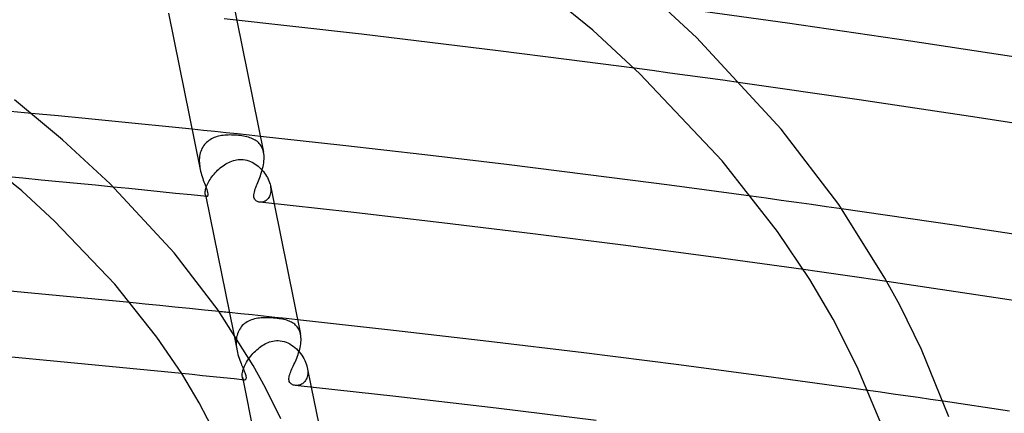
# Model space of a CAD drawing. Header units: millimetres. Extents: x -657 to 657, y -323 to 528.
# Tile 89 of 131: x 103 to 163, y 342 to 366. Entities that reach past the tile are written whole.
import ezdxf

# ---------------------------------------------------------------- set-up
doc = ezdxf.new("R2010")
doc.units = ezdxf.units.MM
doc.layers.add('HIDDEN', color=7, linetype='Continuous')
doc.layers.add('THICK', color=7, linetype='Continuous')

msp = doc.modelspace()

# ---------------------------------------------------------------- linework, layer by layer
at = {"layer": 'HIDDEN'}
for p, q in [((115.868, 366.992), (116.074, 365.974)), ((141.412, 362.902), (140.331, 363.046)), ((142.493, 362.756), (141.412, 362.902)), ((143.573, 362.61), (142.493, 362.756)), ((144.651, 362.463), (143.573, 362.61)), ((145.729, 362.314), (144.651, 362.463)), ((146.806, 362.165), (145.729, 362.314)), ((103.534, 360.295), (102.267, 360.413)), ((114.037, 359.254), (113.341, 359.326)), ((114.732, 359.181), (114.037, 359.254)), ((114.521, 358.733), (114.442, 358.687)), ((114.603, 358.774), (114.521, 358.733)), ((114.688, 358.811), (114.603, 358.774)), ((114.776, 358.844), (114.688, 358.811)), ((115.427, 359.108), (114.732, 359.181)), ((114.866, 358.872), (114.776, 358.844)), ((114.958, 358.897), (114.866, 358.872)), ((115.051, 358.917), (114.958, 358.897)), ((115.147, 358.935), (115.051, 358.917)), ((115.245, 358.948), (115.147, 358.935)), ((115.344, 358.959), (115.245, 358.948)), ((115.444, 358.966), (115.344, 358.959)), ((116.122, 359.035), (115.427, 359.108)), ((115.546, 358.971), (115.444, 358.966)), ((115.648, 358.973), (115.546, 358.971)), ((115.751, 358.972), (115.648, 358.973)), ((115.855, 358.969), (115.751, 358.972)), ((115.959, 358.963), (115.855, 358.969)), ((116.063, 358.955), (115.959, 358.963)), ((116.166, 358.946), (116.063, 358.955)), ((116.817, 358.961), (116.122, 359.035)), ((116.276, 358.933), (116.166, 358.946)), ((116.383, 358.917), (116.276, 358.933)), ((116.487, 358.9), (116.383, 358.917)), ((116.588, 358.88), (116.487, 358.9)), ((116.685, 358.857), (116.588, 358.88)), ((116.779, 358.832), (116.685, 358.857)), ((116.869, 358.804), (116.779, 358.832)), ((117.511, 358.886), (116.817, 358.961)), ((116.955, 358.773), (116.869, 358.804)), ((117.037, 358.739), (116.955, 358.773)), ((117.115, 358.701), (117.037, 358.739)), ((117.189, 358.66), (117.115, 358.701)), ((113.947, 358.151), (113.907, 358.064)), ((113.993, 358.234), (113.947, 358.151)), ((114.044, 358.313), (113.993, 358.234)), ((114.1, 358.387), (114.044, 358.313)), ((114.16, 358.456), (114.1, 358.387)), ((114.224, 358.521), (114.16, 358.456)), ((114.293, 358.581), (114.224, 358.521)), ((114.365, 358.636), (114.293, 358.581)), ((114.442, 358.687), (114.365, 358.636)), ((117.259, 358.615), (117.189, 358.66)), ((117.325, 358.565), (117.259, 358.615)), ((117.386, 358.512), (117.325, 358.565)), ((117.444, 358.454), (117.386, 358.512)), ((117.496, 358.392), (117.444, 358.454)), ((117.544, 358.324), (117.496, 358.392)), ((117.588, 358.252), (117.544, 358.324)), ((117.626, 358.175), (117.588, 358.252)), ((117.659, 358.094), (117.626, 358.175)), ((117.686, 358.008), (117.659, 358.094)), ((113.791, 357.585), (113.784, 357.483)), ((113.803, 357.685), (113.791, 357.585)), ((113.821, 357.784), (113.803, 357.685)), ((113.844, 357.881), (113.821, 357.784)), ((113.873, 357.974), (113.844, 357.881)), ((113.907, 358.064), (113.873, 357.974)), ((117.708, 357.917), (117.686, 358.008)), ((113.784, 357.483), (113.782, 357.381)), ((113.782, 357.381), (113.785, 357.278)), ((113.785, 357.278), (113.793, 357.175)), ((113.793, 357.175), (113.805, 357.073)), ((113.805, 357.073), (113.82, 356.971)), ((113.82, 356.971), (113.839, 356.87)), ((114.902, 356.816), (114.98, 356.889)), ((114.98, 356.889), (115.061, 356.96)), ((115.061, 356.96), (115.144, 357.026)), ((115.144, 357.026), (115.229, 357.089)), ((115.229, 357.089), (115.315, 357.149)), ((115.315, 357.149), (115.403, 357.204)), ((115.403, 357.204), (115.492, 357.254)), ((115.492, 357.254), (115.582, 357.301)), ((115.582, 357.301), (115.675, 357.342)), ((115.675, 357.342), (115.769, 357.379)), ((115.769, 357.379), (115.865, 357.411)), ((115.865, 357.411), (115.962, 357.437)), ((115.962, 357.437), (116.061, 357.457)), ((116.061, 357.457), (116.161, 357.471)), ((116.161, 357.471), (116.262, 357.478)), ((116.262, 357.478), (116.364, 357.478)), ((116.364, 357.478), (116.465, 357.471)), ((116.465, 357.471), (116.577, 357.454)), ((116.577, 357.454), (116.687, 357.43)), ((116.687, 357.43), (116.795, 357.397)), ((116.795, 357.397), (116.9, 357.357)), ((116.9, 357.357), (117.003, 357.309)), ((117.003, 357.309), (117.103, 357.255)), ((117.103, 357.255), (117.199, 357.195)), ((117.199, 357.195), (117.292, 357.13)), ((117.292, 357.13), (117.38, 357.06)), ((117.38, 357.06), (117.466, 356.986)), ((117.466, 356.986), (117.547, 356.907)), ((117.547, 356.907), (117.624, 356.824)), ((103.024, 356.326), (101.919, 356.43)), ((104.128, 356.222), (103.024, 356.326)), ((114.437, 356.249), (114.493, 356.333)), ((114.493, 356.333), (114.552, 356.417)), ((114.552, 356.417), (114.615, 356.5)), ((114.615, 356.5), (114.682, 356.582)), ((114.682, 356.582), (114.752, 356.662)), ((114.752, 356.662), (114.825, 356.74)), ((114.825, 356.74), (114.902, 356.816)), ((117.624, 356.824), (117.698, 356.738)), ((117.698, 356.738), (117.766, 356.649)), ((117.766, 356.649), (117.83, 356.558)), ((117.83, 356.558), (117.888, 356.464)), ((117.888, 356.464), (117.942, 356.369)), ((117.942, 356.369), (117.99, 356.273)), ((105.232, 356.116), (104.128, 356.222)), ((106.336, 356.01), (105.232, 356.116)), ((107.439, 355.902), (106.336, 356.01)), ((108.542, 355.793), (107.439, 355.902)), ((114.166, 355.635), (114.183, 355.701)), ((114.183, 355.701), (114.205, 355.771)), ((114.205, 355.771), (114.231, 355.845)), ((114.231, 355.845), (114.263, 355.922)), ((114.263, 355.922), (114.299, 356.001)), ((114.299, 356.001), (114.34, 356.082)), ((114.34, 356.082), (114.386, 356.165)), ((114.386, 356.165), (114.437, 356.249)), ((117.99, 356.273), (118.032, 356.175)), ((118.032, 356.175), (118.068, 356.077)), ((118.068, 356.077), (118.097, 355.979)), ((118.097, 355.979), (118.12, 355.882)), ((118.12, 355.882), (118.137, 355.787)), ((118.121, 355.88), (118.345, 354.774)), ((118.137, 355.787), (118.146, 355.694)), ((118.146, 355.694), (118.149, 355.604)), ((114.141, 355.414), (114.142, 355.463)), ((114.144, 355.371), (114.141, 355.414)), ((114.142, 355.463), (114.146, 355.516)), ((114.15, 355.333), (114.144, 355.371)), ((114.146, 355.516), (114.154, 355.573)), ((114.15, 355.334), (114.174, 355.219)), ((114.159, 355.299), (114.15, 355.333)), ((114.154, 355.573), (114.166, 355.635)), ((114.171, 355.27), (114.159, 355.299)), ((114.184, 355.247), (114.171, 355.27)), ((114.199, 355.229), (114.184, 355.247)), ((114.215, 355.218), (114.199, 355.229)), ((114.231, 355.212), (114.215, 355.218)), ((117.991, 355.097), (117.949, 355.047)), ((118.03, 355.153), (117.991, 355.097)), ((118.064, 355.215), (118.03, 355.153)), ((118.093, 355.282), (118.064, 355.215)), ((118.116, 355.355), (118.093, 355.282)), ((118.133, 355.433), (118.116, 355.355)), ((118.144, 355.517), (118.133, 355.433)), ((118.149, 355.604), (118.144, 355.517)), ((148.373, 355.108), (147.45, 355.234)), ((149.295, 354.98), (148.373, 355.108)), ((117.53, 354.865), (117.476, 354.868)), ((117.584, 354.867), (117.53, 354.865)), ((117.639, 354.875), (117.584, 354.867)), ((117.694, 354.889), (117.639, 354.875)), ((117.749, 354.908), (117.694, 354.889)), ((117.802, 354.934), (117.749, 354.908)), ((117.854, 354.965), (117.802, 354.934)), ((117.903, 355.003), (117.854, 354.965)), ((117.949, 355.047), (117.903, 355.003)), ((150.217, 354.852), (149.295, 354.98)), ((151.139, 354.723), (150.217, 354.852)), ((152.06, 354.594), (151.139, 354.723)), ((152.98, 354.463), (152.06, 354.594)), ((151.494, 350.635), (150.644, 350.755)), ((152.344, 350.515), (151.494, 350.635)), ((153.193, 350.394), (152.344, 350.515)), ((154.041, 350.272), (153.193, 350.394)), ((154.889, 350.15), (154.041, 350.272)), ((155.736, 350.027), (154.889, 350.15)), ((110.475, 348.645), (109.57, 348.734)), ((111.38, 348.555), (110.475, 348.645)), ((112.285, 348.465), (111.38, 348.555)), ((113.189, 348.374), (112.285, 348.465)), ((114.092, 348.282), (113.189, 348.374)), ((114.996, 348.189), (114.092, 348.282)), ((116.308, 348.053), (115.612, 348.126)), ((117.003, 347.981), (116.308, 348.053)), ((117.698, 347.907), (117.003, 347.981)), ((118.393, 347.834), (117.698, 347.907)), ((116.408, 347.329), (116.345, 347.259)), ((116.475, 347.395), (116.408, 347.329)), ((116.547, 347.455), (116.475, 347.395)), ((116.623, 347.51), (116.547, 347.455)), ((116.703, 347.56), (116.623, 347.51)), ((116.787, 347.605), (116.703, 347.56)), ((116.874, 347.645), (116.787, 347.605)), ((116.963, 347.68), (116.874, 347.645)), ((117.056, 347.711), (116.963, 347.68)), ((117.151, 347.737), (117.056, 347.711)), ((117.248, 347.759), (117.151, 347.737)), ((117.348, 347.777), (117.248, 347.759)), ((117.449, 347.791), (117.348, 347.777)), ((117.552, 347.801), (117.449, 347.791)), ((117.657, 347.809), (117.552, 347.801)), ((117.764, 347.813), (117.657, 347.809)), ((117.873, 347.814), (117.764, 347.813)), ((117.983, 347.812), (117.873, 347.814)), ((118.094, 347.808), (117.983, 347.812)), ((118.205, 347.801), (118.094, 347.808)), ((118.317, 347.793), (118.205, 347.801)), ((118.43, 347.782), (118.317, 347.793)), ((119.088, 347.76), (118.393, 347.834)), ((118.54, 347.769), (118.43, 347.782)), ((118.65, 347.754), (118.54, 347.769)), ((118.754, 347.737), (118.65, 347.754)), ((118.853, 347.719), (118.754, 347.737)), ((118.947, 347.699), (118.853, 347.719)), ((119.035, 347.677), (118.947, 347.699)), ((119.117, 347.654), (119.035, 347.677)), ((119.782, 347.686), (119.088, 347.76)), ((119.195, 347.629), (119.117, 347.654)), ((119.27, 347.601), (119.195, 347.629)), ((119.342, 347.57), (119.27, 347.601)), ((119.412, 347.536), (119.342, 347.57)), ((119.479, 347.498), (119.412, 347.536)), ((119.542, 347.456), (119.479, 347.498)), ((119.603, 347.411), (119.542, 347.456)), ((119.66, 347.361), (119.603, 347.411)), ((119.713, 347.307), (119.66, 347.361)), ((119.763, 347.248), (119.713, 347.307)), ((115.86, 346.902), (116.083, 345.8)), ((116.084, 346.737), (116.062, 346.637)), ((116.113, 346.834), (116.084, 346.737)), ((116.147, 346.927), (116.113, 346.834)), ((116.188, 347.016), (116.147, 346.927)), ((116.234, 347.101), (116.188, 347.016)), ((116.287, 347.182), (116.234, 347.101)), ((116.345, 347.259), (116.287, 347.182)), ((119.808, 347.185), (119.763, 347.248)), ((119.848, 347.118), (119.808, 347.185)), ((119.884, 347.046), (119.848, 347.118)), ((119.915, 346.968), (119.884, 347.046)), ((119.941, 346.887), (119.915, 346.968)), ((119.962, 346.801), (119.941, 346.887)), ((116.035, 346.431), (116.031, 346.327)), ((116.031, 346.327), (116.032, 346.221)), ((116.032, 346.221), (116.038, 346.115)), ((116.045, 346.535), (116.035, 346.431)), ((116.038, 346.115), (116.049, 346.009)), ((116.062, 346.637), (116.045, 346.535)), ((117.536, 346.051), (117.622, 346.109)), ((117.622, 346.109), (117.71, 346.163)), ((117.71, 346.163), (117.798, 346.212)), ((117.798, 346.212), (117.887, 346.257)), ((117.887, 346.257), (117.977, 346.297)), ((117.977, 346.297), (118.071, 346.332)), ((118.071, 346.332), (118.169, 346.363)), ((118.169, 346.363), (118.271, 346.387)), ((118.271, 346.387), (118.377, 346.405)), ((118.377, 346.405), (118.486, 346.416)), ((118.486, 346.416), (118.597, 346.418)), ((118.597, 346.418), (118.708, 346.41)), ((118.708, 346.41), (118.834, 346.391)), ((118.834, 346.391), (118.957, 346.36)), ((118.957, 346.36), (119.077, 346.32)), ((119.077, 346.32), (119.193, 346.27)), ((119.193, 346.27), (119.306, 346.211)), ((119.306, 346.211), (119.414, 346.145)), ((119.414, 346.145), (119.517, 346.072)), ((119.517, 346.072), (119.616, 345.993)), ((116.049, 346.009), (116.064, 345.904)), ((116.064, 345.904), (116.083, 345.799)), ((116.083, 345.799), (116.11, 345.68)), ((116.11, 345.68), (116.141, 345.562)), ((116.141, 345.562), (116.175, 345.447)), ((116.911, 345.455), (116.98, 345.539)), ((116.98, 345.539), (117.052, 345.621)), ((117.052, 345.621), (117.127, 345.7)), ((117.127, 345.7), (117.205, 345.777)), ((117.205, 345.777), (117.285, 345.851)), ((117.285, 345.851), (117.367, 345.921)), ((117.367, 345.921), (117.45, 345.988)), ((117.45, 345.988), (117.536, 346.051)), ((119.616, 345.993), (119.71, 345.909)), ((119.71, 345.909), (119.8, 345.82)), ((119.8, 345.82), (119.884, 345.727)), ((119.884, 345.727), (119.964, 345.629)), ((119.964, 345.629), (120.038, 345.528)), ((120.038, 345.528), (120.106, 345.425)), ((116.175, 345.447), (116.212, 345.334)), ((116.212, 345.334), (116.251, 345.226)), ((116.251, 345.226), (116.292, 345.12)), ((116.292, 345.12), (116.333, 345.019)), ((116.333, 345.019), (116.367, 344.936)), ((116.367, 344.936), (116.401, 344.856)), ((116.536, 344.847), (116.576, 344.933)), ((116.576, 344.933), (116.621, 345.02)), ((116.621, 345.02), (116.671, 345.107)), ((116.671, 345.107), (116.725, 345.195)), ((116.725, 345.195), (116.783, 345.283)), ((116.783, 345.283), (116.845, 345.37)), ((116.845, 345.37), (116.911, 345.455)), ((120.106, 345.425), (120.167, 345.319)), ((120.167, 345.319), (120.223, 345.211)), ((120.223, 345.211), (120.271, 345.102)), ((120.271, 345.102), (120.313, 344.992)), ((120.313, 344.992), (120.347, 344.883)), ((120.347, 344.883), (120.373, 344.773)), ((113.349, 344.338), (112.71, 344.402)), ((113.987, 344.272), (113.349, 344.338)), ((114.625, 344.207), (113.987, 344.272)), ((116.401, 344.856), (116.434, 344.78)), ((116.401, 344.333), (116.406, 344.394)), ((116.401, 344.277), (116.401, 344.333)), ((116.404, 344.226), (116.401, 344.277)), ((116.406, 344.394), (116.415, 344.46)), ((116.415, 344.46), (116.429, 344.53)), ((116.429, 344.53), (116.448, 344.604)), ((116.434, 344.78), (116.467, 344.703)), ((116.448, 344.604), (116.472, 344.682)), ((116.467, 344.703), (116.499, 344.627)), ((116.472, 344.682), (116.502, 344.763)), ((116.499, 344.627), (116.53, 344.551)), ((116.502, 344.763), (116.536, 344.847)), ((116.53, 344.551), (116.559, 344.478)), ((116.559, 344.478), (116.584, 344.407)), ((116.584, 344.407), (116.605, 344.339)), ((116.605, 344.339), (116.621, 344.277)), ((116.621, 344.277), (116.631, 344.222)), ((120.384, 344.287), (120.365, 344.203)), ((120.373, 344.773), (120.39, 344.67)), ((120.373, 344.771), (120.616, 343.573)), ((120.397, 344.377), (120.384, 344.287)), ((120.39, 344.67), (120.4, 344.569)), ((120.402, 344.472), (120.397, 344.377)), ((120.4, 344.569), (120.402, 344.472)), ((115.263, 344.141), (114.625, 344.207)), ((115.9, 344.075), (115.263, 344.141)), ((116.538, 344.008), (115.9, 344.075)), ((116.412, 344.18), (116.404, 344.226)), ((116.411, 344.181), (118.329, 334.724)), ((116.425, 344.131), (116.412, 344.18)), ((116.442, 344.09), (116.425, 344.131)), ((116.463, 344.057), (116.442, 344.09)), ((116.485, 344.033), (116.463, 344.057)), ((116.509, 344.017), (116.485, 344.033)), ((116.534, 344.009), (116.509, 344.017)), ((116.554, 344.008), (116.534, 344.009)), ((116.573, 344.013), (116.554, 344.008)), ((116.591, 344.024), (116.573, 344.013)), ((116.607, 344.041), (116.591, 344.024)), ((116.62, 344.065), (116.607, 344.041)), ((116.63, 344.094), (116.62, 344.065)), ((116.635, 344.131), (116.63, 344.094)), ((116.631, 344.222), (116.636, 344.173)), ((116.636, 344.173), (116.635, 344.131)), ((119.714, 343.675), (119.655, 343.677)), ((119.773, 343.678), (119.714, 343.675)), ((119.834, 343.687), (119.773, 343.678)), ((119.895, 343.702), (119.834, 343.687)), ((119.955, 343.723), (119.895, 343.702)), ((120.014, 343.75), (119.955, 343.723)), ((120.071, 343.784), (120.014, 343.75)), ((120.125, 343.824), (120.071, 343.784)), ((120.177, 343.871), (120.125, 343.824)), ((120.224, 343.924), (120.177, 343.871)), ((120.268, 343.984), (120.224, 343.924)), ((120.306, 344.051), (120.268, 343.984)), ((120.338, 344.124), (120.306, 344.051)), ((120.365, 344.203), (120.338, 344.124)), ((155.357, 343.259), (154.594, 343.366)), ((156.12, 343.15), (155.357, 343.259)), ((156.882, 343.041), (156.12, 343.15)), ((157.644, 342.932), (156.882, 343.041)), ((158.405, 342.822), (157.644, 342.932)), ((159.166, 342.712), (158.405, 342.822))]:
    msp.add_line(p, q, dxfattribs=at)
at = {"layer": 'THICK'}
for p, q in [((137.805, 365.365), (132.277, 369.867)), ((144.132, 364.919), (140.228, 368.561)), ((149.683, 365.798), (142.141, 366.839)), ((111.903, 366.419), (113.839, 356.871)), ((119.489, 365.597), (115.303, 366.058)), ((116.074, 365.974), (117.708, 357.915)), ((123.672, 365.12), (119.489, 365.597)), ((140.674, 362.71), (137.805, 365.365)), ((157.188, 364.705), (149.683, 365.798)), ((127.849, 364.626), (123.672, 365.12)), ((149.287, 359.326), (144.132, 364.919)), ((164.649, 363.561), (157.188, 364.705)), ((132.019, 364.115), (127.849, 364.626)), ((136.18, 363.589), (132.019, 364.115)), ((140.331, 363.046), (136.18, 363.589)), ((145.693, 357.386), (140.674, 362.71)), ((154.055, 361.127), (146.806, 362.165)), ((105.444, 358.685), (102.514, 361.112)), ((161.257, 360.042), (154.055, 361.127)), ((105.172, 360.139), (103.534, 360.295)), ((106.809, 359.981), (105.172, 360.139)), ((108.444, 359.821), (106.809, 359.981)), ((168.438, 358.905), (161.257, 360.042)), ((110.078, 359.659), (108.444, 359.821)), ((111.71, 359.493), (110.078, 359.659)), ((113.341, 359.326), (111.71, 359.493)), ((152.804, 354.718), (149.287, 359.326)), ((102.948, 355.555), (98.756, 358.956)), ((122.533, 358.335), (117.511, 358.886)), ((108.346, 355.988), (105.444, 358.685)), ((127.537, 357.761), (122.533, 358.335)), ((117.724, 357.818), (117.708, 357.917)), ((117.735, 357.715), (117.724, 357.818)), ((117.73, 357.388), (117.737, 357.5)), ((117.739, 357.609), (117.735, 357.715)), ((117.737, 357.5), (117.739, 357.609)), ((132.525, 357.165), (127.537, 357.761)), ((117.617, 356.815), (117.648, 356.929)), ((117.648, 356.929), (117.675, 357.044)), ((117.675, 357.044), (117.698, 357.159)), ((117.698, 357.159), (117.716, 357.274)), ((117.716, 357.274), (117.73, 357.388)), ((137.508, 356.545), (132.525, 357.165)), ((149.059, 353.085), (145.693, 357.386)), ((113.839, 356.87), (113.864, 356.757)), ((113.864, 356.757), (113.892, 356.645)), ((113.892, 356.645), (113.924, 356.535)), ((113.924, 356.535), (113.957, 356.428)), ((113.957, 356.428), (113.992, 356.324)), ((113.992, 356.324), (114.028, 356.223)), ((117.428, 356.268), (117.468, 356.373)), ((117.468, 356.373), (117.508, 356.48)), ((117.508, 356.48), (117.546, 356.59)), ((117.546, 356.59), (117.583, 356.702)), ((117.583, 356.702), (117.617, 356.815)), ((142.484, 355.901), (137.508, 356.545)), ((112.246, 351.779), (108.346, 355.988)), ((109.491, 355.698), (108.542, 355.793)), ((110.44, 355.603), (109.491, 355.698)), ((114.028, 356.223), (114.066, 356.12)), ((114.066, 356.12), (114.103, 356.022)), ((114.103, 356.022), (114.139, 355.927)), ((114.139, 355.927), (114.174, 355.837)), ((114.174, 355.837), (114.207, 355.747)), ((114.207, 355.747), (114.24, 355.652)), ((117.198, 355.677), (117.234, 355.776)), ((117.234, 355.776), (117.273, 355.878)), ((117.273, 355.878), (117.31, 355.971)), ((117.31, 355.971), (117.348, 356.067)), ((117.348, 356.067), (117.388, 356.166)), ((117.388, 356.166), (117.428, 356.268)), ((147.45, 355.234), (142.484, 355.901)), ((104.95, 353.717), (102.948, 355.555)), ((111.389, 355.506), (110.44, 355.603)), ((112.337, 355.409), (111.389, 355.506)), ((113.285, 355.311), (112.337, 355.409)), ((114.233, 355.212), (113.285, 355.311)), ((114.174, 355.219), (115.86, 346.902)), ((114.247, 355.213), (114.231, 355.212)), ((114.24, 355.652), (114.269, 355.557)), ((114.263, 355.22), (114.247, 355.213)), ((114.276, 355.233), (114.263, 355.22)), ((114.269, 355.557), (114.291, 355.464)), ((114.288, 355.253), (114.276, 355.233)), ((114.298, 355.282), (114.288, 355.253)), ((114.291, 355.464), (114.303, 355.384)), ((114.304, 355.325), (114.298, 355.282)), ((114.303, 355.384), (114.304, 355.325)), ((117.112, 355.248), (117.113, 355.323)), ((117.119, 355.178), (117.112, 355.248)), ((117.113, 355.323), (117.123, 355.405)), ((117.136, 355.113), (117.119, 355.178)), ((117.123, 355.405), (117.142, 355.491)), ((117.163, 355.056), (117.136, 355.113)), ((117.142, 355.491), (117.167, 355.582)), ((117.167, 355.582), (117.198, 355.677)), ((117.196, 355.008), (117.163, 355.056)), ((117.236, 354.967), (117.196, 355.008)), ((117.28, 354.934), (117.236, 354.967)), ((117.326, 354.909), (117.28, 354.934)), ((117.374, 354.89), (117.326, 354.909)), ((117.424, 354.876), (117.374, 354.89)), ((117.476, 354.868), (117.424, 354.876)), ((123.036, 354.253), (117.476, 354.868)), ((118.345, 354.774), (119.962, 346.8)), ((155.623, 350.223), (152.804, 354.718)), ((128.587, 353.609), (123.036, 354.253)), ((159.847, 353.463), (152.98, 354.463)), ((108.624, 349.866), (104.95, 353.717)), ((134.128, 352.937), (128.587, 353.609)), ((166.677, 352.421), (159.847, 353.463)), ((139.653, 352.237), (134.128, 352.937)), ((151.033, 350.139), (149.059, 353.085)), ((145.16, 351.509), (139.653, 352.237)), ((114.935, 348.276), (112.246, 351.779)), ((150.644, 350.755), (145.16, 351.509)), ((111.196, 346.63), (108.624, 349.866)), ((152.459, 347.718), (151.033, 350.139)), ((156.535, 348.585), (155.623, 350.223)), ((162.392, 349.036), (155.736, 350.027)), ((109.57, 348.734), (102.236, 349.427)), ((157.852, 345.864), (156.535, 348.585)), ((169.028, 348.002), (162.392, 349.036)), ((117.069, 344.898), (114.935, 348.276)), ((115.098, 348.179), (114.996, 348.189)), ((115.201, 348.168), (115.098, 348.179)), ((115.304, 348.157), (115.201, 348.168)), ((115.406, 348.147), (115.304, 348.157)), ((115.509, 348.136), (115.406, 348.147)), ((115.612, 348.126), (115.509, 348.136)), ((125.625, 347.042), (119.782, 347.686)), ((153.933, 344.82), (152.459, 347.718)), ((119.977, 346.711), (119.962, 346.801)), ((119.987, 346.618), (119.977, 346.711)), ((131.443, 346.369), (125.625, 347.042)), ((112.708, 344.406), (111.196, 346.63)), ((119.933, 345.996), (119.954, 346.104)), ((119.954, 346.104), (119.971, 346.21)), ((119.971, 346.21), (119.983, 346.315)), ((119.983, 346.315), (119.99, 346.419)), ((119.991, 346.52), (119.987, 346.618)), ((119.99, 346.419), (119.991, 346.52)), ((137.247, 345.665), (131.443, 346.369)), ((105.743, 345.085), (98.758, 345.724)), ((119.771, 345.457), (119.809, 345.563)), ((119.809, 345.563), (119.845, 345.67)), ((119.845, 345.67), (119.878, 345.778)), ((119.878, 345.778), (119.907, 345.887)), ((119.907, 345.887), (119.933, 345.996)), ((143.043, 344.929), (137.247, 345.665)), ((159.513, 341.751), (157.852, 345.864)), ((112.71, 344.402), (105.743, 345.085)), ((117.831, 343.535), (117.069, 344.898)), ((119.518, 344.864), (119.56, 344.957)), ((119.56, 344.957), (119.603, 345.052)), ((119.603, 345.052), (119.646, 345.15)), ((119.646, 345.15), (119.689, 345.25)), ((119.689, 345.25), (119.731, 345.353)), ((119.731, 345.353), (119.771, 345.457)), ((148.826, 344.163), (143.043, 344.929)), ((113.775, 342.621), (112.708, 344.406)), ((119.274, 344.257), (119.297, 344.337)), ((119.297, 344.337), (119.326, 344.421)), ((119.326, 344.421), (119.36, 344.507)), ((119.36, 344.507), (119.398, 344.596)), ((119.398, 344.596), (119.438, 344.689)), ((119.438, 344.689), (119.477, 344.775)), ((119.477, 344.775), (119.518, 344.864)), ((155.501, 341.091), (153.933, 344.82)), ((119.249, 344.107), (119.258, 344.18)), ((119.249, 344.039), (119.249, 344.107)), ((119.258, 343.976), (119.249, 344.039)), ((119.258, 344.18), (119.274, 344.257)), ((119.276, 343.918), (119.258, 343.976)), ((119.304, 343.865), (119.276, 343.918)), ((119.339, 343.819), (119.304, 343.865)), ((119.38, 343.78), (119.339, 343.819)), ((119.427, 343.747), (119.38, 343.78)), ((119.477, 343.721), (119.427, 343.747)), ((119.53, 343.701), (119.477, 343.721)), ((119.585, 343.687), (119.53, 343.701)), ((119.643, 343.678), (119.585, 343.687)), ((125.77, 343), (119.642, 343.678)), ((154.594, 343.366), (148.826, 344.163)), ((118.752, 341.641), (117.831, 343.535)), ((120.616, 343.573), (122.213, 335.696)), ((114.798, 340.662), (113.775, 342.621)), ((131.889, 342.287), (125.77, 343)), ((163.229, 342.113), (159.166, 342.712)), ((137.994, 341.54), (131.889, 342.287))]:
    msp.add_line(p, q, dxfattribs=at)

doc.saveas('drawing.dxf')
